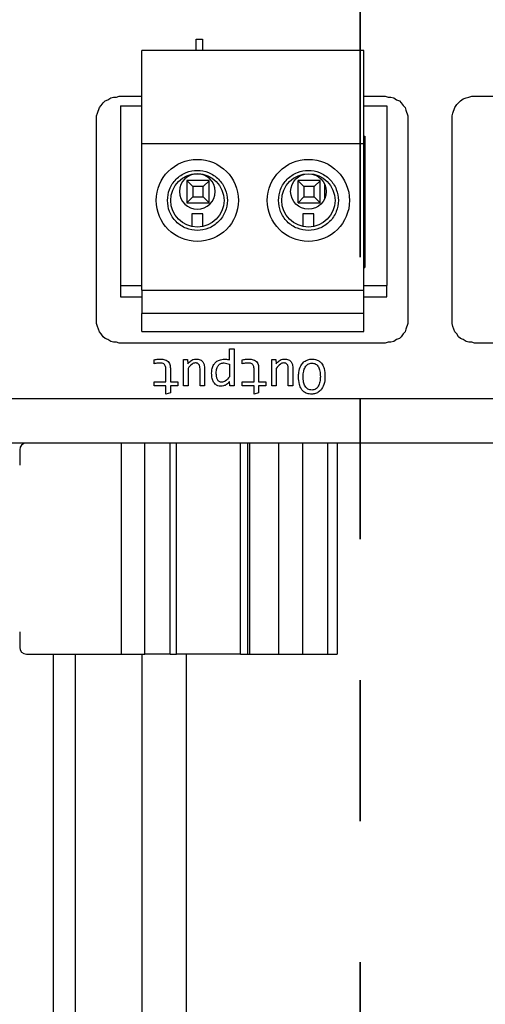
# Model space of a CAD drawing. Header units: millimetres. Extents: x 0 to 420, y 0 to 297.
# Tile 112 of 138: x 207.44 to 211.63, y 179.31 to 188.18. Entities that reach past the tile are written whole.
import ezdxf

# ---------------------------------------------------------------- set-up
doc = ezdxf.new("R2010")
doc.units = ezdxf.units.MM
doc.linetypes.add('PHANTOM', pattern=[12.7, 6.35, -1.27, 1.27, -1.27, 1.27, -1.27])
doc.styles.add('SLDTEXTSTYLE0', font='TXT', dxfattribs={"width": 0.75})
doc.dimstyles.new('SLDDIMSTYLE0', dxfattribs={"dimtxt": 3.5, "dimasz": 3.302, "dimexe": 0, "dimexo": 0.0625, "dimgap": 0.875, "dimtad": 1, "dimlfac": 5, "dimrnd": 1e-09, "dimzin": 12, "dimdsep": 46, "dimtxsty": 'SLDTEXTSTYLE0', "dimsah": 1, "dimcen": 0.09, "dimadec": 0, "dimazin": 3, "dimtfac": 1, "dimtofl": 0, "dimtmove": 0, "dimatfit": 3, "dimfxl": 1, "dimfrac": 2, "dimtolj": 1, "dimtzin": 12, "dimarcsym": 0})

# ---------------------------------------------------------------- blocks, each defined once
blk = doc.blocks.new('_D_5')
at = {"color": 7, "linetype": 'Continuous', "lineweight": 18}
for p, q in [((186.436, 221.3553), (271.0027, 221.3553)), ((270.0027, 160.1553), (270.0027, 221.3553)), ((186.436, 160.1553), (271.0027, 160.1553))]:
    blk.add_line(p, q, dxfattribs=at)
for points in [[(270.0027, 221.3553), (269.4947, 218.0533), (270.5107, 218.0533)], [(270.0027, 160.1553), (270.5107, 163.4573), (269.4947, 163.4573)]]:
    blk.add_solid(points, dxfattribs=at)
at = {"color": 7, "linetype": 'Continuous', "lineweight": 18, "insert": (265.491, 186.8762), "char_height": 3.5, "attachment_point": 1, "rotation": 90, "style": 'SLDTEXTSTYLE0'}
blk.add_mtext('306', dxfattribs=at)

msp = doc.modelspace()

# ---------------------------------------------------------------- linework, layer by layer
at = {"color": 7, "linetype": 'PHANTOM', "lineweight": 35}
msp.add_line((210.5017, 243.1863), (210.5017, 142.4764), dxfattribs=at)
at = {"color": 7, "linetype": 'Continuous', "lineweight": 25}
for p, q in [((209.0264, 188.0004), (209.0831, 188.0004)), ((209.0264, 187.8987), (209.0264, 188.0004)), ((209.0831, 188.0004), (209.0831, 187.8987)), ((210.5357, 187.8987), (208.5357, 187.8987)), ((208.5357, 187.0587), (208.5357, 187.8987)), ((210.5357, 187.0587), (210.5357, 187.8987)), ((208.1878, 187.4293), (208.2047, 187.4462)), ((208.2047, 187.4462), (208.2301, 187.4547)), ((208.2301, 187.4547), (208.2555, 187.4716)), ((208.2555, 187.4716), (208.2809, 187.4801)), ((208.2809, 187.4801), (208.3063, 187.4801)), ((208.3063, 187.4801), (208.3317, 187.4886)), ((208.3317, 187.4886), (208.5357, 187.4886)), ((210.5357, 187.4886), (210.7278, 187.4886)), ((210.7278, 187.4886), (210.7532, 187.4801)), ((210.7532, 187.4801), (210.7786, 187.4801)), ((210.7786, 187.4801), (210.804, 187.4716)), ((210.804, 187.4716), (210.8294, 187.4547)), ((210.8294, 187.4547), (210.8548, 187.4462)), ((210.8548, 187.4462), (210.8717, 187.4293)), ((211.3882, 187.4293), (211.4051, 187.4462)), ((211.4051, 187.4462), (211.4305, 187.4632)), ((211.4305, 187.4632), (211.4559, 187.4716)), ((211.4559, 187.4716), (211.4813, 187.4801)), ((211.4813, 187.4801), (211.5067, 187.4886)), ((211.5067, 187.4886), (211.8968, 187.4886)), ((208.137, 187.3362), (208.1539, 187.387)), ((208.1539, 187.387), (208.1708, 187.4039)), ((208.1708, 187.4039), (208.1878, 187.4293)), ((208.3423, 187.4007), (208.3423, 185.7807)), ((208.3423, 187.4007), (208.5357, 187.4007)), ((210.5357, 187.4007), (210.7423, 187.4007)), ((210.7423, 187.4007), (210.7423, 185.7807)), ((210.8717, 187.4293), (210.8887, 187.4039)), ((210.8887, 187.4039), (210.9056, 187.387)), ((210.9056, 187.387), (210.914, 187.3616)), ((210.914, 187.3616), (210.931, 187.3108)), ((211.3374, 187.3362), (211.3543, 187.387)), ((211.3543, 187.387), (211.3712, 187.4124)), ((211.3712, 187.4124), (211.3882, 187.4293)), ((208.1285, 187.3108), (208.137, 187.3362)), ((208.1285, 185.4396), (208.1285, 187.3108)), ((210.931, 187.3108), (210.931, 185.4396)), ((211.3289, 187.3108), (211.3374, 187.3362)), ((211.3289, 185.4396), (211.3289, 187.3108)), ((210.5357, 187.1267), (210.5423, 187.1267)), ((210.5423, 187.1267), (210.5423, 185.9457)), ((208.5357, 185.7387), (208.5357, 187.0587)), ((210.5357, 187.0587), (208.5357, 187.0587)), ((210.5423, 187.0667), (210.5357, 187.0667)), ((210.5357, 185.7387), (210.5357, 187.0587)), ((208.9423, 186.7267), (208.9423, 186.5267)), ((208.9423, 186.7267), (208.9433, 186.7257)), ((209.1423, 186.7267), (208.9423, 186.7267)), ((209.1413, 186.7257), (209.1423, 186.7267)), ((209.1423, 186.5267), (209.1423, 186.7267)), ((209.9423, 186.7267), (209.9433, 186.7257)), ((210.1423, 186.7267), (209.9423, 186.7267)), ((209.9423, 186.5267), (209.9423, 186.7267)), ((210.1413, 186.7257), (210.1423, 186.7267)), ((210.1423, 186.5267), (210.1423, 186.7267)), ((208.9433, 186.7257), (208.9959, 186.6731)), ((208.9959, 186.6731), (208.9959, 186.5803)), ((209.0887, 186.6731), (208.9959, 186.6731)), ((209.0887, 186.6731), (209.1413, 186.7257)), ((209.0887, 186.5803), (209.0887, 186.6731)), ((209.9433, 186.7257), (209.9959, 186.6731)), ((210.0887, 186.6731), (209.9959, 186.6731)), ((209.9959, 186.6731), (209.9959, 186.5803)), ((210.0887, 186.6731), (210.1413, 186.7257)), ((210.0887, 186.5803), (210.0887, 186.6731)), ((210.1823, 186.5646), (210.1823, 186.6927)), ((208.9423, 186.5267), (208.9959, 186.5803)), ((208.9959, 186.5803), (209.0887, 186.5803)), ((209.0887, 186.5803), (209.1423, 186.5267)), ((209.9423, 186.5267), (209.9959, 186.5803)), ((209.9959, 186.5803), (210.0887, 186.5803)), ((210.1423, 186.5267), (210.0887, 186.5803)), ((208.9423, 186.5267), (209.1423, 186.5267)), ((209.9423, 186.5267), (210.1423, 186.5267)), ((209.0857, 186.4287), (208.9857, 186.4287)), ((208.9857, 186.4287), (208.9857, 186.3139)), ((209.0857, 186.3139), (209.0857, 186.4287)), ((210.0857, 186.4287), (209.9857, 186.4287)), ((209.9857, 186.4287), (209.9857, 186.3139)), ((210.0857, 186.3139), (210.0857, 186.4287)), ((210.5357, 186.008), (210.5423, 186.008)), ((210.5357, 185.9457), (210.5423, 185.9457)), ((208.3423, 185.7807), (208.5357, 185.7807)), ((208.3423, 185.7807), (208.3423, 185.6807)), ((210.5357, 185.7807), (210.7423, 185.7807)), ((210.7423, 185.6807), (210.7423, 185.7807)), ((208.3423, 185.6807), (208.5357, 185.6807)), ((208.5357, 185.7387), (210.5357, 185.7387)), ((208.5357, 185.7387), (208.5357, 185.5287)), ((210.5357, 185.5287), (210.5357, 185.7387)), ((210.5357, 185.6807), (210.7423, 185.6807)), ((210.5357, 185.5287), (208.5357, 185.5287)), ((208.5357, 185.3687), (208.5357, 185.5287)), ((210.5357, 185.3687), (210.5357, 185.5287)), ((208.137, 185.4142), (208.1285, 185.4396)), ((208.1539, 185.3634), (208.137, 185.4142)), ((210.931, 185.4396), (210.914, 185.3888)), ((211.3374, 185.4142), (211.3289, 185.4396)), ((211.3543, 185.3634), (211.3374, 185.4142)), ((208.1708, 185.3465), (208.1539, 185.3634)), ((208.1878, 185.3211), (208.1708, 185.3465)), ((208.2047, 185.3042), (208.1878, 185.3211)), ((208.5357, 185.3687), (210.5357, 185.3687)), ((210.8717, 185.3211), (210.8548, 185.3042)), ((210.8887, 185.3465), (210.8717, 185.3211)), ((210.9056, 185.3634), (210.8887, 185.3465)), ((210.914, 185.3888), (210.9056, 185.3634)), ((211.3712, 185.3465), (211.3543, 185.3634)), ((211.3882, 185.3211), (211.3712, 185.3465)), ((211.4051, 185.3042), (211.3882, 185.3211)), ((208.2301, 185.2957), (208.2047, 185.3042)), ((208.2555, 185.2788), (208.2301, 185.2957)), ((208.2809, 185.2703), (208.2555, 185.2788)), ((208.3063, 185.2703), (208.2809, 185.2703)), ((208.3317, 185.2618), (208.3063, 185.2703)), ((210.7278, 185.2618), (208.3317, 185.2618)), ((210.7532, 185.2703), (210.7278, 185.2618)), ((210.7786, 185.2703), (210.7532, 185.2703)), ((210.804, 185.2788), (210.7786, 185.2703)), ((210.8294, 185.2957), (210.804, 185.2788)), ((210.8548, 185.3042), (210.8294, 185.2957)), ((211.4305, 185.2957), (211.4051, 185.3042)), ((211.4559, 185.2788), (211.4305, 185.2957)), ((211.4813, 185.2703), (211.4559, 185.2788)), ((211.5067, 185.2703), (211.4813, 185.2703)), ((211.5321, 185.2618), (211.5067, 185.2703)), ((211.8968, 185.2618), (211.5321, 185.2618)), ((209.3247, 185.2117), (209.3657, 185.2117)), ((209.3247, 185.1128), (209.3247, 185.2117)), ((209.3657, 185.2117), (209.3657, 184.8792)), ((208.6454, 185.0767), (208.6454, 185.112)), ((208.9106, 185.1153), (208.9476, 185.1153)), ((208.9106, 184.8792), (208.9106, 185.1153)), ((208.9476, 185.1153), (208.9489, 185.0773)), ((209.2765, 185.085), (209.3247, 185.0748)), ((209.3247, 185.0748), (209.3247, 184.9602)), ((209.4404, 185.0767), (209.4404, 185.112)), ((209.7057, 185.1153), (209.7426, 185.1153)), ((209.7057, 184.8792), (209.7057, 185.1153)), ((209.7426, 185.1153), (209.744, 185.0773)), ((208.7514, 184.9137), (208.7514, 185.0335)), ((208.7925, 185.0368), (208.7925, 184.9137)), ((208.9517, 185.0357), (208.9517, 184.8792)), ((209.0597, 184.8792), (209.0597, 185.0302)), ((209.1007, 185.0335), (209.1007, 184.8792)), ((209.5465, 184.9137), (209.5465, 185.0335)), ((209.5875, 185.0368), (209.5875, 184.9137)), ((209.7467, 185.0357), (209.7467, 184.8792)), ((209.8547, 184.8792), (209.8547, 185.0302)), ((209.8958, 185.0335), (209.8958, 184.8792)), ((208.6454, 184.9137), (208.7514, 184.9137)), ((208.6454, 184.8792), (208.6454, 184.9137)), ((208.7514, 184.8792), (208.6454, 184.8792)), ((208.7514, 184.8037), (208.7514, 184.8792)), ((208.7925, 184.9137), (208.8586, 184.9137)), ((208.7925, 184.8792), (208.7925, 184.8142)), ((208.8586, 184.8792), (208.7925, 184.8792)), ((208.8586, 184.9137), (208.8586, 184.8792)), ((208.9517, 184.8792), (208.9106, 184.8792)), ((209.1007, 184.8792), (209.0597, 184.8792)), ((209.3291, 184.8792), (209.3266, 184.9186)), ((209.3657, 184.8792), (209.3291, 184.8792)), ((209.4404, 184.9137), (209.5465, 184.9137)), ((209.4404, 184.8792), (209.4404, 184.9137)), ((209.5465, 184.8792), (209.4404, 184.8792)), ((209.5465, 184.8037), (209.5465, 184.8792)), ((209.5875, 184.9137), (209.6536, 184.9137)), ((209.5875, 184.8792), (209.5875, 184.8142)), ((209.6536, 184.8792), (209.5875, 184.8792)), ((209.6536, 184.9137), (209.6536, 184.8792)), ((209.7467, 184.8792), (209.7057, 184.8792)), ((209.8958, 184.8792), (209.8547, 184.8792)), ((208.7925, 184.8142), (208.7514, 184.8037)), ((209.5875, 184.8142), (209.5465, 184.8037)), ((216.0323, 184.7623), (193.7223, 184.7623)), ((216.0323, 184.3623), (193.7223, 184.3623)), ((208.3518, 182.4623), (208.3518, 184.3623)), ((208.5639, 182.4623), (208.5639, 184.3623)), ((208.7903, 182.4623), (208.7903, 184.3623)), ((208.8489, 182.4623), (208.8489, 184.3623)), ((209.4232, 182.4623), (209.4232, 184.3623)), ((209.4878, 184.3623), (209.4878, 182.4623)), ((209.5095, 182.4623), (209.5095, 184.3623)), ((209.7678, 184.3623), (209.7678, 182.4623)), ((209.9818, 184.3623), (209.9818, 182.4623)), ((210.2082, 184.3623), (210.2082, 182.4623)), ((210.296, 184.3623), (210.296, 182.4623)), ((207.436, 184.3023), (207.436, 184.1623)), ((207.436, 182.6623), (207.436, 182.5223)), ((207.496, 182.4623), (208.3518, 182.4623)), ((207.936, 182.4623), (207.936, 179.0623)), ((208.3518, 182.4623), (208.5639, 182.4623)), ((208.7903, 182.4623), (208.5639, 182.4623)), ((208.7903, 182.4623), (208.8489, 182.4623)), ((209.4232, 182.4623), (208.8489, 182.4623)), ((208.936, 182.4623), (208.936, 179.0623)), ((209.4232, 182.4623), (209.4878, 182.4623)), ((209.4878, 182.4623), (209.5095, 182.4623)), ((209.5095, 182.4623), (209.7678, 182.4623)), ((209.7678, 182.4623), (209.9818, 182.4623)), ((209.9818, 182.4623), (210.2082, 182.4623)), ((210.2082, 182.4623), (210.296, 182.4623))]:
    msp.add_line(p, q, dxfattribs=at)
at = {"color": 1, "linetype": 'Continuous', "lineweight": 25}
for p, q in [((207.736, 182.4623), (207.736, 179.0623)), ((208.536, 182.4623), (208.536, 179.0623))]:
    msp.add_line(p, q, dxfattribs=at)
at = {"color": 7, "linetype": 'Continuous', "lineweight": 25}
for centre, radius in [((209.0357, 186.5487), 0.37), ((210.0357, 186.5487), 0.37), ((209.0357, 186.5487), 0.24), ((210.0357, 186.5487), 0.24), ((210.0357, 186.6287), 0.16)]:
    msp.add_circle(centre, radius, dxfattribs=at)
for centre, radius, start, end in [((209.0357, 186.6287), 0.16, 90, 180), ((209.0357, 186.6287), 0.16, 180, 90), ((207.496, 184.3023), 0.06, 90, 180), ((207.496, 182.5223), 0.06, 180, 270)]:
    msp.add_arc(centre, radius, start, end, dxfattribs=at)
for points, knots in [([(208.7657, 186.5487), (208.7693, 186.5147), (208.7749, 186.4623), (208.8085, 186.3994), (208.8435, 186.3564), (208.8864, 186.3213), (208.9493, 186.2888), (209.0357, 186.2721), (209.1221, 186.2888), (209.185, 186.3214), (209.2279, 186.3565), (209.263, 186.3994), (209.2956, 186.4623), (209.3122, 186.5487), (209.2956, 186.6351), (209.263, 186.698), (209.2279, 186.7409), (209.185, 186.776), (209.122, 186.8086), (209.0357, 186.8252), (208.9493, 186.8086), (208.8864, 186.776), (208.8434, 186.7409), (208.8085, 186.698), (208.7749, 186.635), (208.7693, 186.5826), (208.7657, 186.5487)], [0, 0, 0, 0, 0.059861, 0.092462, 0.125, 0.157601, 0.190139, 0.25, 0.309861, 0.342462, 0.375, 0.407601, 0.440139, 0.5, 0.559861, 0.592462, 0.625, 0.657601, 0.690139, 0.75, 0.809861, 0.842462, 0.875, 0.907601, 0.940139, 1, 1, 1, 1]), ([(209.7657, 186.5487), (209.7693, 186.5147), (209.7749, 186.4623), (209.8085, 186.3994), (209.8435, 186.3564), (209.8864, 186.3213), (209.9493, 186.2888), (210.0357, 186.2721), (210.1221, 186.2888), (210.185, 186.3214), (210.2279, 186.3565), (210.263, 186.3994), (210.2956, 186.4623), (210.3122, 186.5487), (210.2956, 186.6351), (210.263, 186.698), (210.2279, 186.7409), (210.185, 186.776), (210.122, 186.8086), (210.0357, 186.8252), (209.9493, 186.8086), (209.8864, 186.776), (209.8434, 186.7409), (209.8085, 186.698), (209.7749, 186.635), (209.7693, 186.5826), (209.7657, 186.5487)], [0, 0, 0, 0, 0.059861, 0.092462, 0.125, 0.157601, 0.190139, 0.25, 0.309861, 0.342462, 0.375, 0.407601, 0.440139, 0.5, 0.559861, 0.592462, 0.625, 0.657601, 0.690139, 0.75, 0.809861, 0.842462, 0.875, 0.907601, 0.940139, 1, 1, 1, 1]), ([(208.6454, 185.112), (208.6519, 185.1135), (208.6648, 185.1164), (208.6846, 185.1182), (208.6977, 185.1185), (208.7043, 185.1186)], [0, 0, 0, 0, 0.336841, 0.667496, 1, 1, 1, 1]), ([(208.698, 185.0839), (208.6913, 185.0836), (208.6791, 185.0832), (208.6615, 185.0804), (208.6508, 185.078), (208.6454, 185.0767)], [0, 0, 0, 0, 0.376567, 0.687611, 1, 1, 1, 1]), ([(208.7514, 185.0335), (208.751, 185.0403), (208.7504, 185.0515), (208.7436, 185.0661), (208.7333, 185.0761), (208.7175, 185.0829), (208.7052, 185.0835), (208.698, 185.0839)], [0, 0, 0, 0, 0.2404, 0.400326, 0.561153, 0.74372, 1, 1, 1, 1]), ([(208.7043, 185.1186), (208.7179, 185.1179), (208.7389, 185.1168), (208.7652, 185.1046), (208.7805, 185.0889), (208.7909, 185.0656), (208.7919, 185.0478), (208.7925, 185.0368)], [0, 0, 0, 0, 0.293098, 0.454524, 0.617243, 0.761085, 1, 1, 1, 1]), ([(208.9489, 185.0773), (208.9581, 185.0872), (208.9719, 185.1021), (208.9974, 185.1162), (209.0147, 185.1193), (209.0251, 185.1194), (209.0269, 185.1194)], [0, 0, 0, 0, 0.438606, 0.6580597, 0.9409002, 1, 1, 1, 1]), ([(209.0186, 185.0845), (209.0131, 185.0839), (209.0021, 185.0829), (208.9771, 185.0677), (208.9627, 185.0496), (208.9517, 185.0357)], [0, 0, 0, 0, 0.1937321, 0.3831226, 1, 1, 1, 1]), ([(209.0597, 185.0302), (209.0594, 185.0382), (209.0589, 185.0495), (209.0543, 185.0631), (209.0498, 185.0709), (209.0439, 185.0771), (209.0366, 185.0814), (209.028, 185.084), (209.0219, 185.0843), (209.0186, 185.0845)], [0, 0, 0, 0, 0.308208, 0.4355046, 0.5497767, 0.6566318, 0.7628588, 0.87536, 1, 1, 1, 1]), ([(209.0269, 185.1194), (209.0385, 185.1186), (209.0567, 185.1172), (209.078, 185.104), (209.0917, 185.0863), (209.0996, 185.0618), (209.1003, 185.0432), (209.1007, 185.0335)], [0, 0, 0, 0, 0.264567, 0.416139, 0.567888, 0.77521, 1, 1, 1, 1]), ([(209.1641, 184.993), (209.1648, 185.0065), (209.1661, 185.0335), (209.1808, 185.0694), (209.2046, 185.0963), (209.2379, 185.1146), (209.2642, 185.1168), (209.2795, 185.1181)], [0, 0, 0, 0, 0.209629, 0.420799, 0.591878, 0.763032, 1, 1, 1, 1]), ([(209.206, 184.9949), (209.2066, 185.0083), (209.2074, 185.0273), (209.2158, 185.0498), (209.2241, 185.0627), (209.2346, 185.0728), (209.247, 185.08), (209.2612, 185.0843), (209.2713, 185.0848), (209.2765, 185.085)], [0, 0, 0, 0, 0.307498, 0.43494, 0.550575, 0.660487, 0.76816, 0.879534, 1, 1, 1, 1]), ([(209.2795, 185.1181), (209.2862, 185.1179), (209.2971, 185.1177), (209.3122, 185.1158), (209.3205, 185.1138), (209.3247, 185.1128)], [0, 0, 0, 0, 0.439036, 0.718488, 1, 1, 1, 1]), ([(209.4404, 185.112), (209.4469, 185.1135), (209.4598, 185.1164), (209.4796, 185.1182), (209.4928, 185.1185), (209.4994, 185.1186)], [0, 0, 0, 0, 0.3368414, 0.6674965, 1, 1, 1, 1]), ([(209.493, 185.0839), (209.4863, 185.0836), (209.4741, 185.0832), (209.4566, 185.0804), (209.4458, 185.078), (209.4404, 185.0767)], [0, 0, 0, 0, 0.376567, 0.687611, 1, 1, 1, 1]), ([(209.5465, 185.0335), (209.5461, 185.0403), (209.5454, 185.0515), (209.5387, 185.0661), (209.5283, 185.0761), (209.5126, 185.0829), (209.5002, 185.0835), (209.493, 185.0839)], [0, 0, 0, 0, 0.2404, 0.400326, 0.561153, 0.74372, 1, 1, 1, 1]), ([(209.4994, 185.1186), (209.5129, 185.1179), (209.534, 185.1168), (209.5602, 185.1046), (209.5756, 185.0889), (209.5859, 185.0656), (209.5869, 185.0478), (209.5875, 185.0368)], [0, 0, 0, 0, 0.293098, 0.454524, 0.617243, 0.761085, 1, 1, 1, 1]), ([(209.744, 185.0773), (209.7532, 185.0872), (209.767, 185.1021), (209.7924, 185.1162), (209.8097, 185.1193), (209.8201, 185.1194), (209.8219, 185.1194)], [0, 0, 0, 0, 0.438606, 0.6580597, 0.9409002, 1, 1, 1, 1]), ([(209.8137, 185.0845), (209.8081, 185.0839), (209.7971, 185.0829), (209.7722, 185.0677), (209.7578, 185.0496), (209.7467, 185.0357)], [0, 0, 0, 0, 0.193732, 0.383123, 1, 1, 1, 1]), ([(209.8547, 185.0302), (209.8544, 185.0382), (209.8539, 185.0495), (209.8494, 185.0631), (209.8449, 185.0709), (209.8389, 185.0771), (209.8316, 185.0814), (209.823, 185.084), (209.8169, 185.0843), (209.8137, 185.0845)], [0, 0, 0, 0, 0.308208, 0.435505, 0.549777, 0.656632, 0.762859, 0.87536, 1, 1, 1, 1]), ([(209.8219, 185.1194), (209.8335, 185.1186), (209.8517, 185.1172), (209.8731, 185.104), (209.8868, 185.0863), (209.8947, 185.0618), (209.8954, 185.0432), (209.8958, 185.0335)], [0, 0, 0, 0, 0.264567, 0.416139, 0.567888, 0.77521, 1, 1, 1, 1]), ([(209.9465, 184.9594), (209.9469, 184.9728), (209.948, 185.0073), (209.962, 185.0537), (209.9898, 185.092), (210.0217, 185.1122), (210.0493, 185.1189), (210.0645, 185.1193), (210.0682, 185.1194)], [0, 0, 0, 0, 0.177791, 0.459589, 0.628399, 0.798293, 0.950286, 1, 1, 1, 1]), ([(209.9883, 184.9624), (209.989, 184.9785), (209.9903, 185.0079), (210.0023, 185.0422), (210.0171, 185.0629), (210.0309, 185.0744), (210.0475, 185.0819), (210.0597, 185.0827), (210.066, 185.0831)], [0, 0, 0, 0, 0.300604, 0.549103, 0.665648, 0.773459, 0.882147, 1, 1, 1, 1]), ([(210.066, 185.0831), (210.0723, 185.0827), (210.0843, 185.082), (210.101, 185.0753), (210.1151, 185.0642), (210.13, 185.0436), (210.1415, 185.0081), (210.1426, 184.9778), (210.1432, 184.9608)], [0, 0, 0, 0, 0.114676, 0.220905, 0.326975, 0.441209, 0.686387, 1, 1, 1, 1]), ([(210.0682, 185.1194), (210.0818, 185.1185), (210.1063, 185.1168), (210.1379, 185.0998), (210.1627, 185.0725), (210.1821, 185.0258), (210.1839, 184.987), (210.185, 184.963)], [0, 0, 0, 0, 0.183024, 0.32909, 0.475184, 0.676053, 1, 1, 1, 1]), ([(209.2459, 184.8748), (209.2366, 184.8756), (209.2185, 184.877), (209.1964, 184.8916), (209.1786, 184.914), (209.1661, 184.9484), (209.1648, 184.9768), (209.1641, 184.993)], [0, 0, 0, 0, 0.171185, 0.33358, 0.474074, 0.698769, 1, 1, 1, 1]), ([(209.2542, 184.9106), (209.2503, 184.9109), (209.2427, 184.9114), (209.2321, 184.9161), (209.2234, 184.9238), (209.2142, 184.9383), (209.2071, 184.9626), (209.2064, 184.9834), (209.206, 184.9949)], [0, 0, 0, 0, 0.108008, 0.209045, 0.312281, 0.426357, 0.680242, 1, 1, 1, 1]), ([(209.3247, 184.9602), (209.3131, 184.9459), (209.2977, 184.927), (209.2712, 184.9123), (209.2597, 184.9112), (209.2542, 184.9106)], [0, 0, 0, 0, 0.613492, 0.815329, 1, 1, 1, 1]), ([(210.0635, 184.8035), (210.0499, 184.8044), (210.0253, 184.8062), (209.9934, 184.8239), (209.9684, 184.8517), (209.9494, 184.8981), (209.9476, 184.9363), (209.9465, 184.9594)], [0, 0, 0, 0, 0.1836999, 0.3331947, 0.4826268, 0.6865642, 1, 1, 1, 1]), ([(210.066, 184.8401), (210.0597, 184.8405), (210.0475, 184.8412), (210.0306, 184.8479), (210.0164, 184.859), (210.0015, 184.8798), (209.9901, 184.9152), (209.989, 184.9455), (209.9883, 184.9624)], [0, 0, 0, 0, 0.1160292, 0.2230619, 0.329442, 0.4436566, 0.6887073, 1, 1, 1, 1]), ([(210.185, 184.963), (210.1846, 184.9496), (210.1835, 184.9149), (210.1695, 184.8684), (210.1413, 184.8303), (210.1095, 184.8103), (210.0821, 184.8039), (210.0671, 184.8036), (210.0635, 184.8035)], [0, 0, 0, 0, 0.178283, 0.462866, 0.631042, 0.800216, 0.952695, 1, 1, 1, 1]), ([(210.1432, 184.9608), (210.1424, 184.9451), (210.141, 184.9157), (210.1295, 184.8811), (210.1144, 184.8599), (210.1004, 184.8483), (210.0839, 184.8412), (210.0721, 184.8405), (210.066, 184.8401)], [0, 0, 0, 0, 0.294313, 0.549959, 0.670018, 0.779476, 0.886557, 1, 1, 1, 1]), ([(209.3266, 184.9186), (209.3179, 184.9081), (209.3027, 184.8897), (209.2725, 184.8767), (209.2542, 184.8754), (209.2459, 184.8748)], [0, 0, 0, 0, 0.424236, 0.740123, 1, 1, 1, 1])]:
    msp.add_open_spline(points, degree=3, knots=knots, dxfattribs=at)

# ---------------------------------------------------------------- dimensions: what is measured, and where the dimension line sits
at = {"color": 7, "linetype": 'Continuous', "lineweight": 18}
dim = msp.add_linear_dim(base=(270.0027, 221.3553), p1=(185.436, 160.1553), p2=(185.436, 221.3553), angle=90, dimstyle='SLDDIMSTYLE0', dxfattribs=at)
dim.commit()
dim.dimension.update_dxf_attribs({"geometry": '_D_5', "text_midpoint": (270.0027, 190.7553), "dimtype": 160})

doc.saveas('drawing.dxf')
